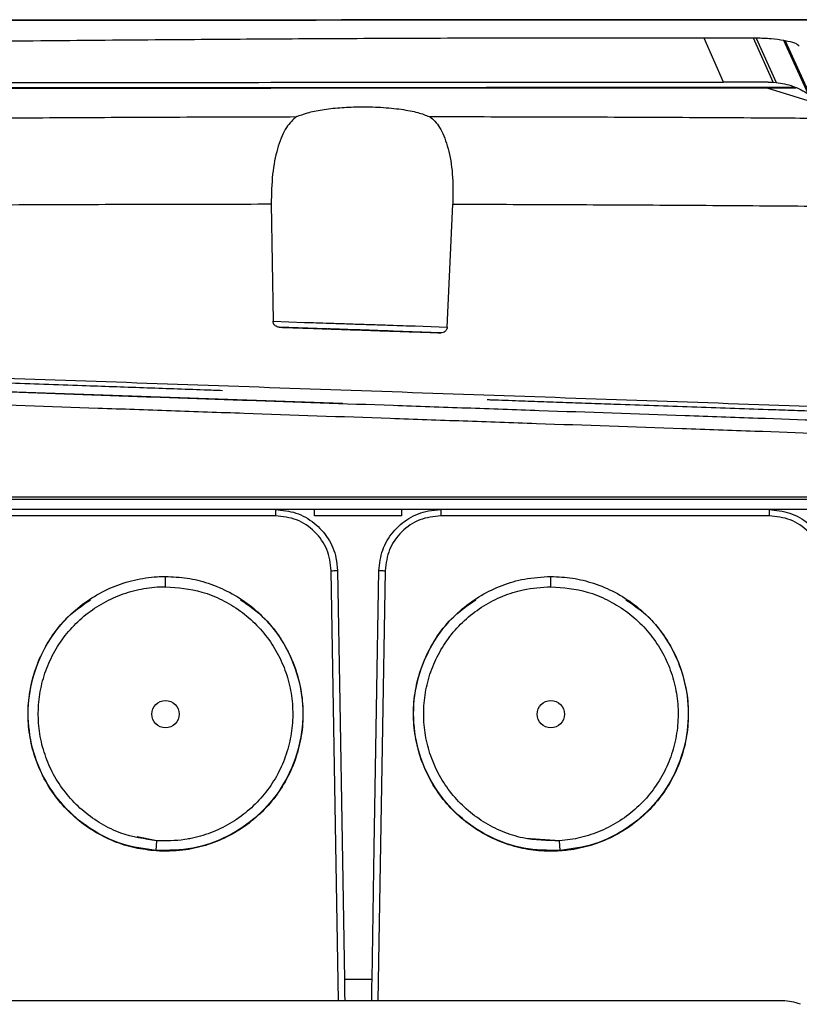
# Model space of a CAD drawing. Header units: millimetres. Extents: x 15 to 415, y 5 to 292.
# Tile 26 of 30: x 253 to 265, y 166 to 182. Entities that reach past the tile are written whole.
import ezdxf

# ---------------------------------------------------------------- set-up
doc = ezdxf.new("R2010")
doc.units = ezdxf.units.MM

msp = doc.modelspace()

# ---------------------------------------------------------------- linework, layer by layer
at = {"color": 7, "linetype": 'Continuous', "lineweight": 25}
for p, q in [((264.3876, 181.5781), (263.592, 181.5795)), ((263.9028, 180.8664), (263.592, 181.5795)), ((264.4347, 181.5778), (264.3876, 181.5781)), ((264.7074, 180.8642), (264.3876, 181.5781)), ((264.4347, 181.5778), (264.7571, 180.8599)), ((264.9018, 181.5355), (264.8827, 181.539)), ((265.2766, 180.6779), (264.8827, 181.539)), ((264.9018, 181.5355), (265.3023, 180.6611)), ((264.4188, 180.8667), (263.9028, 180.8664)), ((264.6277, 180.8668), (264.4188, 180.8667)), ((264.6277, 180.8668), (264.7074, 180.8642)), ((264.7074, 180.8642), (264.7571, 180.8599)), ((264.2231, 180.778), (264.2233, 180.778)), ((256.9954, 180.3062), (256.9684, 180.2899)), ((256.5801, 178.8918), (256.6089, 176.9915)), ((259.4312, 176.898), (259.5219, 178.889)), ((256.6089, 176.9915), (257.1185, 176.974)), ((259.3245, 176.8057), (256.709, 176.8956)), ((258.9107, 176.9159), (259.4312, 176.898)), ((257.737, 175.6597), (250.6835, 175.906)), ((257.283, 173.8413), (257.2829, 173.9419)), ((258.6909, 173.9419), (258.6908, 173.8413)), ((256.6477, 173.8422), (251.3362, 173.8422)), ((258.6908, 173.8413), (257.283, 173.8413)), ((264.6406, 173.8422), (259.3291, 173.8422)), ((254.8682, 172.6959), (254.8682, 172.8586)), ((261.1085, 172.6959), (261.1085, 172.8586)), ((254.4049, 168.6246), (254.4053, 168.6245)), ((254.7279, 168.5772), (254.408, 168.6402)), ((255.2759, 168.6129), (255.2415, 168.6107)), ((255.2756, 168.6128), (255.2759, 168.6129)), ((260.7008, 168.6129), (260.7012, 168.6128)), ((261.2488, 168.5772), (260.7008, 168.6129)), ((261.5714, 168.6245), (261.5718, 168.6246)), ((254.717, 168.4184), (254.7279, 168.5772)), ((261.2598, 168.4184), (261.2488, 168.5772)), ((264.8583, 165.9828), (251.0438, 165.9828))]:
    msp.add_line(p, q, dxfattribs=at)
at = {"color": 8, "linetype": 'Continuous', "lineweight": 25}
for p, q in [((264.6061, 180.775), (265.4778, 180.5042)), ((257.6696, 165.9828), (257.5529, 172.9519)), ((258.4238, 172.9519), (258.3072, 165.9828))]:
    msp.add_line(p, q, dxfattribs=at)
at = {"color": 7, "linetype": 'Continuous', "lineweight": 25, "flags": 128}
for points in [[(257.6535, 172.9527), (257.6893, 170.815), (257.7268, 168.5725), (257.7644, 166.33)], [(258.2124, 166.33), (258.2481, 168.4678), (258.2857, 170.7102), (258.3232, 172.9527)]]:
    msp.add_lwpolyline(points, dxfattribs=at)
at = {"color": 7, "linetype": 'Continuous', "lineweight": 25}
msp.add_arc((264.8583, 165.1828), 0.8, 68.6823, 90, dxfattribs=at)
for centre in [(254.8682, 170.6268), (261.1085, 170.6268)]:
    msp.add_ellipse(centre, major_axis=(0, 0.2216), ratio=0.9999619, dxfattribs=at)
for points, knots in [([(258.277, 181.8688), (257.6553, 181.8685), (256.4122, 181.8678), (254.9864, 181.867), (253.9984, 181.8665), (253.4457, 181.8662), (252.8925, 181.8659), (252.5238, 181.8657), (252.3389, 181.8656)], [0, 0, 0, 0, 0.31325353, 0.62632823, 0.71962156, 0.81288605, 0.90613331, 1, 1, 1, 1]), ([(266.7537, 181.8735), (265.9651, 181.873), (264.3869, 181.8721), (261.9759, 181.8707), (259.5517, 181.8694), (257.1272, 181.8681), (254.7158, 181.8668), (253.1371, 181.866), (252.3482, 181.8656)], [0, 0, 0, 0, 0.1665308, 0.3332587, 0.4999717, 0.6666893, 0.8334391, 1, 1, 1, 1]), ([(258.303, 181.8723), (257.6813, 181.872), (256.4382, 181.8713), (254.5767, 181.8703), (253.31, 181.8696), (252.6339, 181.8692), (252.5363, 181.8691), (252.4463, 181.8691), (252.3859, 181.8691), (252.3641, 181.869)], [0, 0, 0, 0, 0.3132495, 0.6263385, 0.9394035, 0.9543599, 0.9693328, 0.9889362, 1, 1, 1, 1]), ([(252.3739, 181.8691), (253.163, 181.8695), (254.7421, 181.8705), (257.1539, 181.8718), (259.5784, 181.8731), (262.0026, 181.8745), (264.4132, 181.8757), (265.991, 181.8765), (266.7794, 181.8769)], [0, 0, 0, 0, 0.1665202, 0.3332477, 0.4999716, 0.6666779, 0.8334281, 1, 1, 1, 1]), ([(264.2423, 181.8721), (264.2308, 181.8721), (264.0881, 181.872), (263.8139, 181.8719), (263.4197, 181.8716), (262.3675, 181.8711), (260.6539, 181.8701), (259.0691, 181.8692), (258.277, 181.8688)], [0, 0, 0, 0, 0.0058064, 0.0721222, 0.1384205, 0.2047055, 0.6024905, 1, 1, 1, 1]), ([(264.2676, 181.8755), (264.1314, 181.8755), (263.8608, 181.8753), (263.4551, 181.8751), (262.3966, 181.8746), (260.6799, 181.8736), (259.0951, 181.8728), (258.303, 181.8723)], [0, 0, 0, 0, 0.06879883, 0.13674115, 0.20470534, 0.60248134, 1, 1, 1, 1]), ([(266.3308, 181.8735), (266.3022, 181.8735), (266.245, 181.8734), (266.0676, 181.8733), (265.7736, 181.8731), (265.3224, 181.8727), (264.9119, 181.8725), (264.6059, 181.8723), (264.4248, 181.8722), (264.3026, 181.8721), (264.2423, 181.8721)], [0, 0, 0, 0, 0.11191231, 0.22409349, 0.42071428, 0.6174471, 0.81364301, 0.87633473, 0.93900386, 1, 1, 1, 1]), ([(266.3521, 181.8764), (266.3238, 181.8764), (266.2671, 181.8764), (266.0906, 181.8764), (265.7973, 181.8763), (265.3469, 181.8761), (264.9369, 181.8759), (264.6311, 181.8757), (264.4501, 181.8756), (264.3279, 181.8756), (264.2676, 181.8755)], [0, 0, 0, 0, 0.1116164, 0.2240935, 0.4207144, 0.6174472, 0.813643, 0.8763059, 0.9389746, 1, 1, 1, 1]), ([(263.592, 181.5795), (262.9957, 181.5799), (261.7998, 181.5807), (259.9958, 181.5774), (258.2259, 181.571), (256.4967, 181.5615), (254.7582, 181.5491), (252.916, 181.5338), (251.6409, 181.5215), (250.9762, 181.5151)], [0, 0, 0, 0, 0.1418527, 0.2844831, 0.4278248, 0.5613703, 0.6945025, 0.8407473, 1, 1, 1, 1]), ([(264.8827, 181.539), (264.815, 181.5492), (264.6796, 181.5695), (264.5163, 181.575), (264.4347, 181.5778)], [0, 0, 0, 0, 0.5001649, 1, 1, 1, 1]), ([(265.1307, 181.4475), (265.1139, 181.4637), (265.0802, 181.4961), (264.9613, 181.5224), (264.9018, 181.5355)], [0, 0, 0, 0, 0.499763, 1, 1, 1, 1]), ([(248.5294, 180.8581), (249.5419, 180.8586), (251.5674, 180.8597), (254.6426, 180.8613), (257.7298, 180.863), (260.8226, 180.8647), (262.876, 180.8658), (263.9028, 180.8664)], [0, 0, 0, 0, 0.2000137, 0.4001087, 0.6001165, 0.8000418, 1, 1, 1, 1]), ([(264.514, 180.7782), (263.8034, 180.7779), (262.3792, 180.7771), (260.197, 180.776), (257.9973, 180.7748), (255.7979, 180.7736), (253.6169, 180.7723), (252.1941, 180.7715), (251.4842, 180.7711)], [0, 0, 0, 0, 0.1659893, 0.3326994, 0.5000012, 0.6672882, 0.8340047, 1, 1, 1, 1]), ([(251.5764, 180.7679), (252.2877, 180.7683), (253.7152, 180.769), (255.8853, 180.7701), (258.0617, 180.7713), (260.2428, 180.7725), (262.4365, 180.7737), (263.8812, 180.7746), (264.6061, 180.775)], [0, 0, 0, 0, 0.1660148, 0.3331823, 0.4970113, 0.6619477, 0.8303719, 1, 1, 1, 1]), ([(264.2231, 180.778), (263.9523, 180.7779), (263.1384, 180.7774), (261.7627, 180.7767), (260.0957, 180.7759), (258.4191, 180.7749), (256.7428, 180.774), (255.0741, 180.7731), (253.4187, 180.7722), (252.3338, 180.7715), (251.7916, 180.7712)], [0, 0, 0, 0, 0.0665787, 0.2000947, 0.3336107, 0.4671266, 0.6006426, 0.7337117, 0.8669309, 1, 1, 1, 1]), ([(251.8709, 180.7681), (252.1419, 180.7682), (252.9566, 180.7687), (254.3333, 180.7694), (256.001, 180.7703), (257.6779, 180.7712), (259.3542, 180.7721), (261.0223, 180.773), (262.6767, 180.774), (263.7606, 180.7746), (264.3022, 180.7749)], [0, 0, 0, 0, 0.0665802, 0.2000993, 0.3336184, 0.4671375, 0.6006566, 0.733721, 0.8669356, 1, 1, 1, 1]), ([(265.0709, 180.7784), (265.0576, 180.7784), (264.9635, 180.7783), (264.7504, 180.7783), (264.4774, 180.7781), (264.295, 180.778), (264.2233, 180.778)], [0, 0, 0, 0, 0.05850934, 0.41419386, 0.76987795, 1, 1, 1, 1]), ([(264.3022, 180.7749), (264.3043, 180.7749), (264.3083, 180.7749), (264.3163, 180.7749), (264.3222, 180.7749), (264.326, 180.7749)], [0, 0, 0, 0, 0.2575785, 0.5151644, 1, 1, 1, 1]), ([(264.326, 180.7749), (264.4353, 180.775), (264.6538, 180.7751), (264.9067, 180.7753), (265.0356, 180.7753), (265.0771, 180.7754)], [0, 0, 0, 0, 0.4038683, 0.80773686, 1, 1, 1, 1]), ([(265.0708, 180.7785), (265.0094, 180.7785), (264.8368, 180.7784), (264.6406, 180.7783), (264.514, 180.7782)], [0, 0, 0, 0, 0.355304, 1, 1, 1, 1]), ([(264.6061, 180.775), (264.7029, 180.7751), (264.8657, 180.7752), (265.0163, 180.7752), (265.0773, 180.7753)], [0, 0, 0, 0, 0.5946819, 1, 1, 1, 1]), ([(264.7571, 180.8599), (264.8023, 180.8535), (264.897, 180.84), (265.0802, 180.7869), (265.1985, 180.7212), (265.2766, 180.6779)], [0, 0, 0, 0, 0.23736046, 0.49669357, 1, 1, 1, 1]), ([(256.9954, 180.3062), (257.0477, 180.3279), (257.1517, 180.371), (257.3969, 180.4209), (257.6814, 180.4543), (258.0093, 180.4696), (258.3585, 180.4622), (258.6924, 180.4289), (258.9684, 180.3762), (259.0817, 180.3302), (259.1378, 180.3074)], [0, 0, 0, 0, 0.1218209, 0.2420904, 0.359961, 0.4736515, 0.6089767, 0.7416101, 0.8721142, 1, 1, 1, 1]), ([(249.899, 180.2672), (250.4859, 180.2721), (251.6602, 180.2818), (253.4331, 180.2932), (255.212, 180.3019), (256.4009, 180.3047), (256.9954, 180.3062)], [0, 0, 0, 0, 0.2498246, 0.4997745, 0.7498454, 1, 1, 1, 1]), ([(256.9684, 180.2899), (256.9125, 180.2354), (256.8013, 180.1268), (256.6751, 179.8012), (256.5904, 179.3832), (256.5836, 179.0567), (256.5801, 178.8918)], [0, 0, 0, 0, 0.2523552, 0.5024681, 0.7487264, 1, 1, 1, 1]), ([(259.1378, 180.3074), (259.1433, 180.3046), (259.1534, 180.2993), (259.1621, 180.2932), (259.166, 180.2904)], [0, 0, 0, 0, 0.544993, 1, 1, 1, 1]), ([(259.166, 180.2904), (259.1662, 180.2903), (259.1682, 180.289), (259.2238, 180.2469), (259.3326, 180.1183), (259.4509, 179.805), (259.526, 179.384), (259.5233, 179.0565), (259.5219, 178.889)], [0, 0, 0, 0, 0.0007999, 0.0078973, 0.2509426, 0.499505, 0.7441211, 1, 1, 1, 1]), ([(249.7141, 178.8661), (250.2828, 178.8694), (251.4203, 178.8761), (253.136, 178.8839), (254.8561, 178.8897), (256.0054, 178.8911), (256.5801, 178.8918)], [0, 0, 0, 0, 0.2499972, 0.4999851, 0.7499855, 1, 1, 1, 1]), ([(256.709, 176.8956), (256.697, 176.897), (256.6731, 176.8999), (256.6464, 176.9162), (256.6287, 176.9341), (256.6179, 176.9513), (256.6105, 176.9707), (256.6094, 176.9845), (256.6089, 176.9915)], [0, 0, 0, 0, 0.23505735, 0.46623653, 0.59666703, 0.72782769, 0.86352157, 1, 1, 1, 1]), ([(256.709, 176.8956), (256.8585, 176.8905), (257.0454, 176.884), (257.2501, 176.877), (257.4474, 176.8702), (257.7105, 176.8612), (258.0096, 176.8509), (258.3092, 176.8406), (258.573, 176.8315), (258.7638, 176.825), (258.8341, 176.8226), (258.8716, 176.8213), (258.9818, 176.8174), (259.1261, 176.8126), (259.2751, 176.8074), (259.3192, 176.8059), (259.3245, 176.8057)], [0, 0, 0, 0, 0.2499034, 0.3124848, 0.3750049, 0.4375164, 0.499968, 0.562471, 0.6249823, 0.6874903, 0.7412405, 0.7491507, 0.7500967, 0.9261239, 0.9911077, 1, 1, 1, 1]), ([(257.1185, 176.974), (257.1614, 176.9726), (257.2472, 176.9699), (257.4646, 176.9629), (257.7248, 176.9545), (258.0118, 176.9452), (258.2993, 176.9358), (258.5606, 176.9273), (258.7797, 176.9202), (258.867, 176.9173), (258.9107, 176.9159)], [0, 0, 0, 0, 0.1250263, 0.2499751, 0.375079, 0.4998992, 0.624821, 0.7498775, 0.8749272, 1, 1, 1, 1]), ([(259.4312, 176.898), (259.4307, 176.8911), (259.4298, 176.8769), (259.4214, 176.8574), (259.4095, 176.8401), (259.3905, 176.8227), (259.3619, 176.8075), (259.3371, 176.8063), (259.3245, 176.8057)], [0, 0, 0, 0, 0.1318312, 0.2709915, 0.4003573, 0.5314468, 0.7615616, 1, 1, 1, 1]), ([(258.0175, 176.8506), (257.9494, 176.853), (257.8132, 176.8577), (257.6673, 176.8627), (257.5792, 176.8657), (257.5164, 176.8679), (257.4843, 176.869), (257.5165, 176.8679), (257.5794, 176.8657), (257.6675, 176.8627), (257.8121, 176.8577), (257.9467, 176.8531), (258.0133, 176.8508)], [0, 0, 0, 0, 0.1252701, 0.2505502, 0.3157825, 0.3811809, 0.501443, 0.6217041, 0.6869038, 0.75223, 0.8773046, 1, 1, 1, 1]), ([(258.0133, 176.8508), (258.0822, 176.8484), (258.2186, 176.8437), (258.3636, 176.8387), (258.4505, 176.8357), (258.5125, 176.8336), (258.5443, 176.8325), (258.5127, 176.8336), (258.4507, 176.8357), (258.3638, 176.8387), (258.2198, 176.8437), (258.0849, 176.8483), (258.0175, 176.8506)], [0, 0, 0, 0, 0.127022, 0.2515201, 0.3164249, 0.3815048, 0.5010268, 0.6208762, 0.6858578, 0.7509692, 0.8755176, 1, 1, 1, 1]), ([(247.5217, 176.2394), (248.389, 176.2088), (250.1238, 176.1476), (252.7527, 176.0551), (255.393, 175.9624), (258.0397, 175.8697), (260.6861, 175.7773), (263.3244, 175.6853), (265.9509, 175.5939), (267.6831, 175.5338), (268.5494, 175.5037)], [0, 0, 0, 0, 0.1249463, 0.2499153, 0.3749367, 0.4999633, 0.6249398, 0.7499991, 0.8749763, 1, 1, 1, 1]), ([(255.7934, 175.8676), (255.6929, 175.8711), (255.4298, 175.8803), (255.0021, 175.8953), (254.51, 175.9124), (254.0153, 175.9297), (253.2718, 175.9557), (252.2822, 175.9902), (251.3262, 176.0236), (250.6313, 176.0479), (250.2027, 176.0629), (249.8726, 176.0744), (249.7289, 176.0794), (249.6903, 176.0807)], [0, 0, 0, 0, 0.04851245, 0.12697314, 0.20618471, 0.28595011, 0.36573508, 0.56533124, 0.76449312, 0.82973157, 0.9024235, 0.97374372, 1, 1, 1, 1]), ([(247.3822, 176.0213), (247.5755, 176.0146), (248.5425, 175.9808), (249.9047, 175.9332), (251.8596, 175.865), (253.4304, 175.8101), (255.0051, 175.7551), (256.5819, 175.7001), (258.1606, 175.6449), (259.7386, 175.5898), (261.3154, 175.5348), (262.8895, 175.4798), (264.7522, 175.4147), (266.5125, 175.3533), (267.8702, 175.3059), (268.5496, 175.2821)], [0, 0, 0, 0, 0.0277672, 0.1388622, 0.1943992, 0.3054941, 0.3610311, 0.4165681, 0.5276632, 0.5832002, 0.6387372, 0.7498322, 0.8053692, 0.902609, 1, 1, 1, 1]), ([(247.3344, 175.8119), (247.5277, 175.8051), (248.4947, 175.7713), (249.8569, 175.7237), (251.8117, 175.6553), (253.3824, 175.6004), (254.9571, 175.5452), (256.5338, 175.49), (258.1125, 175.4347), (259.6905, 175.3794), (261.2673, 175.3241), (262.8415, 175.2689), (264.7179, 175.2031), (266.5053, 175.1403), (267.8897, 175.0917), (268.5824, 175.0673)], [0, 0, 0, 0, 0.0276617, 0.1383344, 0.1936603, 0.304333, 0.359659, 0.4149849, 0.5256576, 0.5809836, 0.6363095, 0.7469822, 0.8023082, 0.9010749, 1, 1, 1, 1]), ([(265.5467, 175.527), (265.5445, 175.5271), (265.4104, 175.5318), (265.1122, 175.5422), (264.4286, 175.5661), (263.4683, 175.5996), (262.5084, 175.6331), (261.8194, 175.6572), (261.4061, 175.6716), (260.9957, 175.686), (260.5792, 175.7005), (260.2688, 175.7113), (260.1008, 175.7172), (260.0761, 175.7181)], [0, 0, 0, 0, 0.0013182, 0.0824876, 0.1561547, 0.3812068, 0.607091, 0.6824546, 0.7578604, 0.8329813, 0.9063646, 0.986202, 1, 1, 1, 1]), ([(272.3759, 174.1029), (272.3752, 174.1029), (272.3729, 174.1029), (272.327, 174.1028), (272.2244, 174.1029), (272.1042, 174.1028), (271.9078, 174.1029), (271.6679, 174.1028), (271.3112, 174.1029), (271.0287, 174.1029), (270.8717, 174.1029), (270.8501, 174.1029), (270.7872, 174.1029), (270.6571, 174.1029), (270.4358, 174.1029), (270.1377, 174.1029), (269.7616, 174.1029), (269.3318, 174.1029), (268.9446, 174.1029), (268.6917, 174.1029), (268.5966, 174.1029), (268.5615, 174.1029), (268.4563, 174.1029), (268.0353, 174.1029), (267.3119, 174.1029), (266.3441, 174.1029), (265.3734, 174.1029), (264.0758, 174.1029), (262.7735, 174.1029), (261.142, 174.1029), (259.8342, 174.1029), (258.5256, 174.1029), (257.2167, 174.1028), (255.9079, 174.1029), (254.601, 174.1029), (253.2956, 174.1029), (251.9931, 174.1029), (250.6951, 174.1028), (249.7242, 174.1029), (248.7561, 174.1029), (248.0324, 174.1029), (247.5912, 174.1029), (247.461, 174.1029), (247.4059, 174.1029), (247.3708, 174.1029), (247.2657, 174.1029), (247.0082, 174.1029), (246.6222, 174.1029), (246.1981, 174.1029), (245.8208, 174.1029), (245.5078, 174.1029), (245.2627, 174.1029), (245.1441, 174.1029), (245.0791, 174.1029), (244.9771, 174.1029), (244.8111, 174.1029), (244.5401, 174.1029), (244.2473, 174.1029), (244.0163, 174.1029), (243.8316, 174.1029), (243.7215, 174.1029), (243.6478, 174.1029), (243.6139, 174.1029), (243.5936, 174.1029), (243.6006, 174.1029), (243.6027, 174.1029)], [0, 0, 0, 0, 0.0149368, 0.0520113, 0.070546, 0.1076205, 0.1261552, 0.1632296, 0.1991289, 0.2350774, 0.2353148, 0.2362646, 0.240066, 0.2476821, 0.2554437, 0.2647428, 0.2743115, 0.2836105, 0.2931792, 0.2978167, 0.2983959, 0.2986855, 0.2998438, 0.3044773, 0.323012, 0.3415466, 0.3600812, 0.3786159, 0.41569, 0.4342246, 0.4712987, 0.4898334, 0.508368, 0.5454421, 0.5639768, 0.5825114, 0.6195855, 0.6381201, 0.6566548, 0.6751894, 0.6937241, 0.6983575, 0.7006743, 0.7012535, 0.701543, 0.7027015, 0.7073389, 0.7166379, 0.7262066, 0.7355057, 0.7450744, 0.7543734, 0.7639422, 0.7651006, 0.769734, 0.7882687, 0.8068034, 0.8438779, 0.8809523, 0.899487, 0.9365615, 0.9550962, 0.9736309, 0.9921656, 1, 1, 1, 1]), ([(268.5667, 174.1431), (267.6978, 174.1431), (265.9567, 174.1431), (263.3137, 174.1431), (260.6524, 174.1431), (257.9803, 174.1431), (255.3083, 174.1431), (252.6471, 174.1431), (250.0042, 174.1431), (248.2632, 174.1431), (247.3944, 174.1431)], [0, 0, 0, 0, 0.1244448, 0.2493651, 0.3746042, 0.5000031, 0.6254017, 0.7506396, 0.8755579, 1, 1, 1, 1]), ([(272.2151, 173.9419), (272.2155, 173.9419), (272.2222, 173.9419), (272.1971, 173.9419), (272.1368, 173.9419), (271.9965, 173.9419), (271.7757, 173.9419), (271.4771, 173.9419), (271.1565, 173.9419), (270.8907, 173.9419), (270.5913, 173.9419), (270.3705, 173.9419), (270.087, 173.9419), (269.7397, 173.9419), (269.3453, 173.9419), (268.9098, 173.9419), (268.2614, 173.9419), (267.0783, 173.9419), (265.7026, 173.9419), (263.9756, 173.9419), (262.5889, 173.9419), (260.8515, 173.9419), (259.459, 173.9419), (257.7173, 173.9419), (256.3238, 173.9419), (254.584, 173.9419), (252.8471, 173.9419), (251.1169, 173.9419), (249.7388, 173.9419), (248.7079, 173.9419), (247.8538, 173.9419), (247.1649, 173.9419), (246.6924, 173.9419), (246.2749, 173.9419), (245.9237, 173.9419), (245.6287, 173.9419), (245.4164, 173.9419), (245.2842, 173.9419), (245.1683, 173.9419), (244.9739, 173.9419), (244.6229, 173.9419), (244.3021, 173.9419), (244.0627, 173.9419), (243.9234, 173.9419), (243.8258, 173.9419), (243.7671, 173.9419), (243.7616, 173.9419), (243.759, 173.9419)], [0, 0, 0, 0, 0.0019261, 0.0294508, 0.0569755, 0.0845001, 0.1395658, 0.1670905, 0.1946152, 0.2366, 0.2453979, 0.2542, 0.2632526, 0.2721376, 0.2812808, 0.2901499, 0.2992644, 0.3191856, 0.359034, 0.3789552, 0.4188036, 0.4387248, 0.4785732, 0.4984944, 0.5383428, 0.558264, 0.5981124, 0.6379607, 0.6578819, 0.6778032, 0.6977244, 0.7076877, 0.7178302, 0.7267081, 0.7358434, 0.7447214, 0.7538572, 0.7607962, 0.7677521, 0.7817771, 0.8093556, 0.864529, 0.8921075, 0.919686, 0.9472645, 0.974843, 1, 1, 1, 1]), ([(256.6477, 173.9419), (256.7606, 173.9308), (256.9864, 173.9086), (257.2876, 173.7357), (257.5152, 173.481), (257.6339, 173.2033), (257.6481, 173.0218), (257.6535, 172.9527)], [0, 0, 0, 0, 0.2166521, 0.4333064, 0.6499527, 0.8667945, 1, 1, 1, 1]), ([(256.6477, 173.9419), (256.6477, 173.9404), (256.6477, 173.9374), (256.6477, 173.9144), (256.6477, 173.8815), (256.6477, 173.8553), (256.6477, 173.8422)], [0, 0, 0, 0, 0.24999522, 0.50000317, 0.74999992, 1, 1, 1, 1]), ([(258.3232, 172.9527), (258.3362, 173.0657), (258.3622, 173.2915), (258.5408, 173.5901), (258.7999, 173.8133), (259.0794, 173.9267), (259.2605, 173.9377), (259.3291, 173.9419)], [0, 0, 0, 0, 0.21712242, 0.43424823, 0.65124805, 0.86801187, 1, 1, 1, 1]), ([(259.3291, 173.8422), (259.3291, 173.8553), (259.3291, 173.8815), (259.3291, 173.9144), (259.3291, 173.9374), (259.3291, 173.9404), (259.3291, 173.9419)], [0, 0, 0, 0, 0.25000008, 0.49999683, 0.75000478, 1, 1, 1, 1]), ([(264.6406, 173.9419), (264.7547, 173.9306), (264.983, 173.9079), (265.2863, 173.7315), (265.5141, 173.4722), (265.6284, 173.195), (265.6416, 173.017), (265.6464, 172.9527)], [0, 0, 0, 0, 0.219545, 0.4390779, 0.6586997, 0.876857, 1, 1, 1, 1]), ([(264.6406, 173.9419), (264.6406, 173.9404), (264.6406, 173.9374), (264.6406, 173.9144), (264.6406, 173.8815), (264.6406, 173.8553), (264.6406, 173.8422)], [0, 0, 0, 0, 0.24999522, 0.50000317, 0.74999992, 1, 1, 1, 1]), ([(257.5529, 172.9519), (257.5376, 173.0691), (257.5071, 173.3035), (257.2968, 173.5972), (256.9996, 173.8022), (256.765, 173.8289), (256.6477, 173.8422)], [0, 0, 0, 0, 0.2501685, 0.5002015, 0.7501761, 1, 1, 1, 1]), ([(259.3291, 173.8422), (259.2118, 173.8289), (258.9771, 173.8022), (258.6799, 173.5972), (258.4697, 173.3035), (258.4391, 173.0691), (258.4238, 172.9519)], [0, 0, 0, 0, 0.24982394, 0.49979847, 0.74983151, 1, 1, 1, 1]), ([(265.5458, 172.9519), (265.5306, 173.069), (265.5, 173.3031), (265.2901, 173.5969), (264.9929, 173.8022), (264.758, 173.8288), (264.6406, 173.8422)], [0, 0, 0, 0, 0.24982481, 0.49979716, 0.74983171, 1, 1, 1, 1]), ([(257.5529, 172.9519), (257.5661, 172.9521), (257.5925, 172.9525), (257.6257, 172.9529), (257.649, 172.953), (257.652, 172.9528), (257.6535, 172.9527)], [0, 0, 0, 0, 0.2499977, 0.4999977, 0.7499944, 1, 1, 1, 1]), ([(258.3232, 172.9527), (258.3247, 172.9528), (258.3277, 172.953), (258.351, 172.9529), (258.3842, 172.9525), (258.4106, 172.9521), (258.4238, 172.9519)], [0, 0, 0, 0, 0.2500056, 0.5000024, 0.7500024, 1, 1, 1, 1]), ([(254.7168, 168.412), (254.6005, 168.4252), (254.368, 168.4517), (254.0247, 168.5619), (253.6966, 168.7277), (253.393, 168.9509), (253.1319, 169.2235), (252.9188, 169.5358), (252.7623, 169.8799), (252.6659, 170.2439), (252.6327, 170.6176), (252.6613, 170.9912), (252.7528, 171.3554), (252.9031, 171.7009), (253.1116, 172.0153), (253.3689, 172.2917), (253.67, 172.5201), (254.0041, 172.6947), (254.3616, 172.809), (254.6535, 172.854), (254.8229, 172.8572), (254.8682, 172.8581)], [0, 0, 0, 0, 0.0512831, 0.1025564, 0.1573115, 0.2120682, 0.2671669, 0.3222767, 0.3773151, 0.4323571, 0.4868177, 0.5412716, 0.5961138, 0.65094, 0.7059278, 0.7609183, 0.8159995, 0.8710776, 0.9256019, 0.9801152, 1, 1, 1, 1]), ([(254.8682, 172.8581), (254.9851, 172.8525), (255.2188, 172.8415), (255.5695, 172.7546), (255.9095, 172.6106), (256.2291, 172.407), (256.5092, 172.1513), (256.7412, 171.8533), (256.9189, 171.5226), (257.0395, 171.1682), (257.0977, 170.7978), (257.0946, 170.4215), (257.0271, 170.0509), (256.8997, 169.6954), (256.7122, 169.367), (256.4733, 169.0745), (256.1888, 168.8276), (255.8683, 168.631), (255.5187, 168.4939), (255.1317, 168.4063), (254.8617, 168.41), (254.7168, 168.412)], [0, 0, 0, 0, 0.0491001, 0.0981944, 0.1509668, 0.2037471, 0.2566991, 0.3096604, 0.3617668, 0.4138594, 0.4662898, 0.5187104, 0.5713286, 0.6239376, 0.6767443, 0.7295526, 0.7819786, 0.8343946, 0.8868377, 0.9392797, 1, 1, 1, 1]), ([(261.26, 168.412), (261.143, 168.4093), (260.9089, 168.4041), (260.554, 168.4672), (260.2063, 168.5861), (259.8758, 168.7656), (259.581, 168.9993), (259.328, 169.2785), (259.1261, 169.5973), (258.9803, 169.9448), (258.8963, 170.3109), (258.8727, 170.6861), (258.9141, 171.0612), (259.0169, 171.4251), (259.1811, 171.7649), (259.3984, 172.0739), (259.6667, 172.3412), (259.9753, 172.5601), (260.3154, 172.7219), (260.6952, 172.8351), (260.9643, 172.8501), (261.1085, 172.8581)], [0, 0, 0, 0, 0.0491106, 0.098216, 0.1506309, 0.2030311, 0.2555402, 0.3080453, 0.3607462, 0.4134387, 0.4657048, 0.5179598, 0.5707839, 0.623601, 0.6761724, 0.7287505, 0.7816774, 0.8346219, 0.8870477, 0.9394745, 1, 1, 1, 1]), ([(261.1085, 172.8581), (261.2254, 172.8525), (261.4592, 172.8415), (261.8094, 172.7541), (262.149, 172.6113), (262.4671, 172.409), (262.7452, 172.1552), (262.9787, 171.8592), (263.158, 171.5264), (263.2791, 171.1688), (263.3379, 170.7974), (263.335, 170.4218), (263.2679, 170.0513), (263.1404, 169.6965), (262.9538, 169.3696), (262.7164, 169.0772), (262.4316, 168.8294), (262.1095, 168.6317), (261.7588, 168.4931), (261.4707, 168.4299), (261.303, 168.4156), (261.26, 168.412)], [0, 0, 0, 0, 0.0512813, 0.1025608, 0.1574996, 0.2124233, 0.2672248, 0.3220229, 0.3772066, 0.4323927, 0.4869879, 0.5415711, 0.5965565, 0.6515271, 0.7062863, 0.7610396, 0.8161499, 0.8712584, 0.9261418, 0.9810218, 1, 1, 1, 1]), ([(254.728, 168.5771), (254.5301, 168.6065), (254.2172, 168.653), (253.8283, 168.8438), (253.5422, 169.042), (253.2944, 169.2884), (253.0902, 169.5721), (252.9374, 169.8864), (252.8395, 170.2207), (252.8001, 170.5655), (252.8175, 170.912), (252.8937, 171.2514), (253.0248, 171.5751), (253.2106, 171.8714), (253.4425, 172.1329), (253.7152, 172.3508), (254.0196, 172.5202), (254.3476, 172.6343), (254.6343, 172.6863), (254.8088, 172.6909), (254.8682, 172.6924)], [0, 0, 0, 0, 0.0941947, 0.1489751, 0.2037575, 0.258809, 0.3138685, 0.368867, 0.4238621, 0.4783334, 0.5327943, 0.5877078, 0.6426063, 0.6977059, 0.7528064, 0.8076986, 0.8625812, 0.9172104, 0.9718283, 1, 1, 1, 1]), ([(254.8682, 172.6924), (255.0676, 172.6763), (255.3836, 172.6506), (255.7857, 172.4859), (256.086, 172.3063), (256.3512, 172.0761), (256.5727, 171.806), (256.7446, 171.5044), (256.8647, 171.1795), (256.9274, 170.8375), (256.9333, 170.4885), (256.8791, 170.1437), (256.7693, 169.8117), (256.6033, 169.5033), (256.3887, 169.2272), (256.1312, 168.9925), (255.8393, 168.8032), (255.5188, 168.6683), (255.1461, 168.5743), (254.879, 168.5761), (254.728, 168.5771)], [0, 0, 0, 0, 0.0901967, 0.1429574, 0.1957252, 0.2486904, 0.3016581, 0.3536893, 0.4057034, 0.4583105, 0.5109095, 0.5635522, 0.61619, 0.669048, 0.7219094, 0.7742923, 0.8266675, 0.8791802, 0.9316963, 1, 1, 1, 1]), ([(261.2487, 168.5771), (261.0487, 168.5797), (260.7324, 168.5837), (260.3214, 168.719), (260.0113, 168.8759), (259.7328, 169.0859), (259.4921, 169.3386), (259.298, 169.6289), (259.1551, 169.9468), (259.0689, 170.2836), (259.0384, 170.6304), (259.0681, 170.9786), (259.1549, 171.3179), (259.2992, 171.6363), (259.4933, 171.9271), (259.7353, 172.1805), (260.0155, 172.3899), (260.326, 172.5471), (260.691, 172.6664), (260.9575, 172.683), (261.1085, 172.6924)], [0, 0, 0, 0, 0.0902109, 0.1426023, 0.19498, 0.2475911, 0.3002007, 0.352862, 0.4055146, 0.4578063, 0.5100902, 0.5629581, 0.615823, 0.6684385, 0.7210655, 0.7739579, 0.8268666, 0.8792038, 0.931541, 1, 1, 1, 1]), ([(261.1085, 172.6924), (261.3079, 172.676), (261.6234, 172.6501), (262.0249, 172.4868), (262.324, 172.3084), (262.5875, 172.0796), (262.8104, 171.8109), (262.984, 171.5075), (263.1044, 171.1802), (263.1674, 170.8381), (263.1737, 170.4903), (263.1202, 170.1455), (263.0105, 169.8137), (262.8452, 169.5064), (262.632, 169.2302), (262.374, 168.9943), (262.0806, 168.8041), (261.7595, 168.6679), (261.4778, 168.5982), (261.3057, 168.5824), (261.2487, 168.5771)], [0, 0, 0, 0, 0.0942009, 0.1490743, 0.2039318, 0.2588608, 0.3137858, 0.3688385, 0.4238871, 0.4784972, 0.5330931, 0.5881868, 0.6432676, 0.6981116, 0.7529542, 0.8080617, 0.8631691, 0.918019, 0.9728632, 1, 1, 1, 1]), ([(254.717, 168.4184), (254.5291, 168.445), (254.1525, 168.4982), (253.6367, 168.7576), (253.1998, 169.1292), (252.873, 169.6017), (252.6761, 170.1408), (252.6223, 170.7125), (252.7151, 171.2795), (252.9499, 171.8013), (253.2683, 172.2195), (253.5409, 172.404), (253.6552, 172.4813)], [0, 0, 0, 0, 0.1024992, 0.2054057, 0.3083668, 0.4113981, 0.5137287, 0.6167861, 0.7199197, 0.8220108, 0.9253282, 1, 1, 1, 1]), ([(256.085, 172.482), (256.2182, 172.3875), (256.5135, 172.1781), (256.8393, 171.7129), (257.0572, 171.1565), (257.1163, 170.5584), (257.0159, 169.9675), (256.7634, 169.4236), (256.376, 168.966), (255.8812, 168.6283), (255.3134, 168.4238), (254.9156, 168.4202), (254.717, 168.4184)], [0, 0, 0, 0, 0.0837224, 0.1855351, 0.2870325, 0.3891035, 0.4912066, 0.5923757, 0.694556, 0.7961975, 0.8982276, 1, 1, 1, 1]), ([(261.2598, 168.4184), (261.0611, 168.4202), (260.6633, 168.4238), (260.0955, 168.6283), (259.6007, 168.966), (259.2134, 169.4236), (258.9609, 169.9675), (258.8604, 170.5584), (258.9196, 171.1565), (259.1374, 171.7129), (259.4633, 172.1781), (259.7586, 172.3875), (259.8918, 172.482)], [0, 0, 0, 0, 0.10177243, 0.20380247, 0.30544406, 0.40762429, 0.50879337, 0.61089647, 0.71296751, 0.8144649, 0.91627762, 1, 1, 1, 1]), ([(262.3215, 172.4813), (262.4359, 172.404), (262.7085, 172.2195), (263.0269, 171.8013), (263.2617, 171.2795), (263.3545, 170.7125), (263.3006, 170.1408), (263.1038, 169.6017), (262.777, 169.1292), (262.34, 168.7576), (261.8243, 168.4982), (261.4477, 168.445), (261.2598, 168.4184)], [0, 0, 0, 0, 0.0746718, 0.1779892, 0.2800803, 0.3832139, 0.4862713, 0.5886019, 0.6916332, 0.7945943, 0.8975008, 1, 1, 1, 1]), ([(258.2124, 166.33), (258.1377, 166.33), (257.9884, 166.33), (257.839, 166.33), (257.7644, 166.33)], [0, 0, 0, 0, 0.5000556, 1, 1, 1, 1]), ([(257.7644, 166.33), (257.7658, 166.2426), (257.7679, 166.1171), (257.7696, 166.0141), (257.7702, 165.9828)], [0, 0, 0, 0, 0.6962749, 1, 1, 1, 1]), ([(258.2066, 165.9828), (258.2071, 166.0171), (258.2089, 166.1209), (258.211, 166.2462), (258.2124, 166.33)], [0, 0, 0, 0, 0.3310797, 1, 1, 1, 1])]:
    msp.add_open_spline(points, degree=3, knots=knots, dxfattribs=at)
at = {"color": 8, "linetype": 'Continuous', "lineweight": 25}
for points, knots in [([(259.1378, 180.3074), (259.7306, 180.3067), (260.9162, 180.3053), (262.6889, 180.2987), (264.2754, 180.2905), (265.2657, 180.2836), (265.6712, 180.2808)], [0, 0, 0, 0, 0.2708718, 0.5416618, 0.8123292, 1, 1, 1, 1]), ([(259.5219, 178.889), (260.0989, 178.8873), (261.2529, 178.8837), (262.9792, 178.8744), (264.6741, 178.8632), (265.7883, 178.8542), (266.3323, 178.8498)], [0, 0, 0, 0, 0.2529092, 0.5058233, 0.7587441, 1, 1, 1, 1])]:
    msp.add_open_spline(points, degree=3, knots=knots, dxfattribs=at)

doc.saveas('drawing.dxf')
